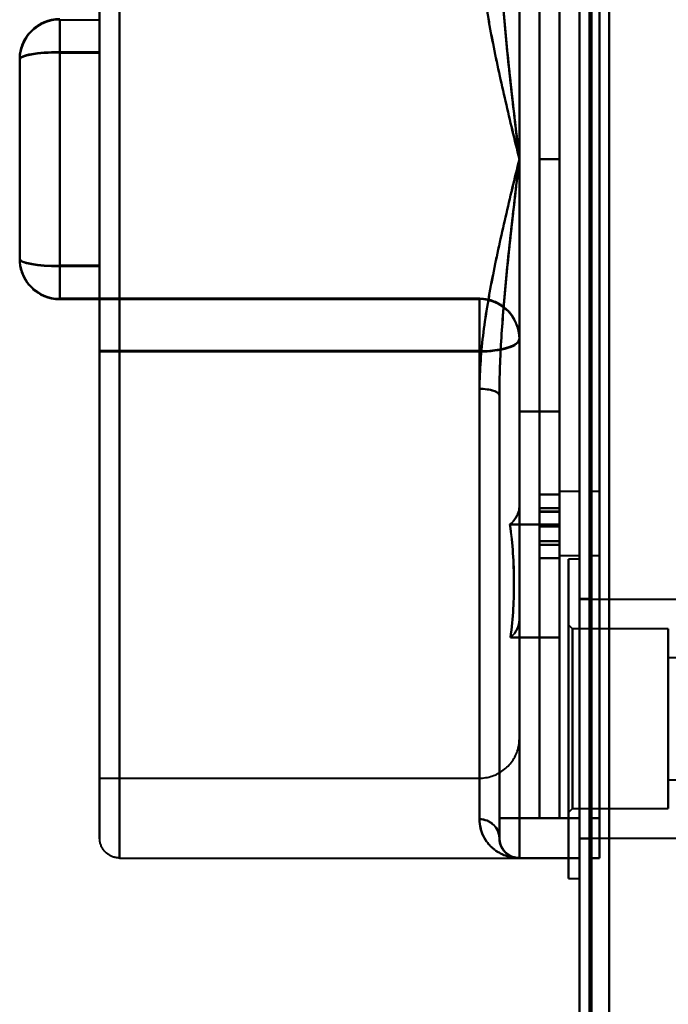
# Model space of a CAD drawing. Header units: millimetres. Extents: x -1392 to 1388, y -239 to 1267.
# Tile 66 of 91: x -504 to -472, y 969 to 1018. Entities that reach past the tile are written whole.
import ezdxf

# ---------------------------------------------------------------- set-up
doc = ezdxf.new("R2010")
doc.units = ezdxf.units.MM
doc.layers.add('A-GENM', color=13, linetype='Continuous', lineweight=40)
doc.layers.add('G-IMPT', color=8, linetype='Continuous', lineweight=40)

# ---------------------------------------------------------------- blocks, each defined once
blk = doc.blocks.new('Maintenance r21 - Maintenance r21-762144-Droite')
at = {"layer": 'A-GENM'}
for p, q in [((-476, 0), (-476, 1138)), ((-476, 1138), (-476, 0))]:
    blk.add_line(p, q, dxfattribs=at)
blk = doc.blocks.new('NEXA 2000 CALQUES_dwg-762145-Droite')
at = {"layer": 'G-IMPT'}
for p, q in [((-476, 1137.772), (-476, 128.972)), ((-476, 1137.772), (-476, 128.972)), ((-499, 1046.397), (-499, 976.397)), ((-499, 1046.397), (-499, 976.397)), ((-499, 976.397), (-499, 1046.397)), ((-499, 976.397), (-499, 1046.397)), ((-500, 1045.397), (-500, 977.397)), ((-500, 1045.397), (-500, 977.397)), ((-500, 977.397), (-500, 1045.397)), ((-500, 977.397), (-500, 1045.397)), ((-478, 1011.397), (-478, 1044.397)), ((-478, 1011.397), (-478, 1044.397)), ((-478, 1044.397), (-478, 1011.397)), ((-478, 1044.397), (-478, 1011.397)), ((-477, 1044.397), (-477, 1011.397)), ((-477, 1044.397), (-477, 1011.397)), ((-477, 1011.397), (-477, 1044.397)), ((-477, 1011.397), (-477, 1044.397)), ((-502, 1018.412), (-502, 1016.758)), ((-502, 1016.758), (-502, 1018.412)), ((-502, 1018.382), (-502, 1016.726)), ((-502, 1016.726), (-502, 1018.382)), ((-500, 1018.412), (-500, 1016.758)), ((-500, 1016.758), (-500, 1018.412)), ((-500, 1018.382), (-500, 1016.726)), ((-500, 1016.726), (-500, 1018.382)), ((-504, 1016.412), (-504, 1006.412)), ((-504, 1006.412), (-504, 1016.412)), ((-504, 1016.382), (-504, 1006.382)), ((-504, 1006.382), (-504, 1016.382)), ((-502, 1016.758), (-502, 1006.068)), ((-502, 1006.068), (-502, 1016.758)), ((-502, 1016.726), (-502, 1006.036)), ((-502, 1006.036), (-502, 1016.726)), ((-500, 1016.758), (-500, 1006.068)), ((-500, 1006.068), (-500, 1016.758)), ((-500, 1016.726), (-500, 1006.036)), ((-500, 1006.036), (-500, 1016.726)), ((-478, 978.397), (-478, 1011.397)), ((-478, 1011.397), (-478, 978.397)), ((-477, 1011.397), (-477, 978.397)), ((-477, 978.397), (-477, 1011.397)), ((-504, 1006.412), (-504, 1006.382)), ((-502, 1006.068), (-502, 1004.412)), ((-502, 1004.412), (-502, 1006.068)), ((-502, 1006.036), (-502, 1004.382)), ((-502, 1004.382), (-502, 1006.036)), ((-500, 1006.068), (-500, 1004.412)), ((-500, 1004.412), (-500, 1006.068)), ((-500, 1006.036), (-500, 1004.382)), ((-500, 1004.382), (-500, 1006.036)), ((-502, 1004.382), (-500, 1004.382)), ((-481, 1004.412), (-500, 1004.412)), ((-500, 1004.412), (-500, 1001.792)), ((-500, 1001.792), (-500, 1004.412)), ((-500, 1004.383), (-500, 1001.761)), ((-500, 1001.761), (-500, 1004.383)), ((-481, 1004.412), (-481, 1001.792)), ((-481, 1001.792), (-481, 1004.412)), ((-481, 1004.383), (-481, 1001.761)), ((-481, 1001.761), (-481, 1004.383)), ((-479, 1002.383), (-479, 1002.412)), ((-479, 1002.412), (-479, 982.397)), ((-479, 982.397), (-479, 1002.412)), ((-479, 1002.383), (-479, 994.022)), ((-479, 994.022), (-479, 1002.383)), ((-500, 1001.792), (-500, 980.397)), ((-500, 980.397), (-500, 1001.792)), ((-500, 1001.761), (-500, 980.397)), ((-481, 1001.792), (-481, 980.397)), ((-481, 980.397), (-481, 1001.792)), ((-481, 980.397), (-481, 1001.761)), ((-481, 978.342), (-481, 999.894)), ((-481, 999.894), (-481, 978.342)), ((-481, 999.894), (-481, 978.342)), ((-481, 978.342), (-481, 999.894)), ((-480, 999.565), (-480, 978.397)), ((-480, 999.565), (-480, 977.397)), ((-480, 999.565), (-480, 977.397)), ((-480, 977.397), (-480, 999.565)), ((-480, 977.397), (-480, 999.565)), ((-477, 994.605), (-478, 994.605)), ((-476, 994.747), (-477, 994.747)), ((-477, 994.747), (-477, 991.547)), ((-477, 994.747), (-477, 991.547)), ((-477, 991.547), (-477, 994.747)), ((-477, 991.547), (-477, 994.747)), ((-476, 994.747), (-476, 993.147)), ((-476, 991.547), (-476, 994.747)), ((-476, 993.147), (-476, 994.747)), ((-475, 994.747), (-475.5, 994.747)), ((-475.5, 993.147), (-475.5, 994.747)), ((-475.5, 994.747), (-475.5, 991.547)), ((-475.5, 994.747), (-475.5, 993.147)), ((-475, 991.547), (-475, 994.747)), ((-475, 991.547), (-475, 994.747)), ((-475, 994.747), (-475, 991.547)), ((-475, 994.747), (-475, 991.547)), ((-477, 993.924), (-478, 993.924)), ((-476, 993.147), (-476, 991.547)), ((-476, 991.547), (-476, 993.147)), ((-475.5, 991.547), (-475.5, 993.147)), ((-475.5, 993.147), (-475.5, 991.547)), ((-478, 992.089), (-477, 992.089)), ((-478, 991.408), (-477, 991.408)), ((-477, 991.547), (-476, 991.547)), ((-476, 991.372), (-476.55, 991.372)), ((-476, 991.372), (-476.55, 991.372)), ((-476.55, 991.372), (-476.55, 983.372)), ((-476.55, 975.372), (-476.55, 991.372)), ((-476.55, 983.372), (-476.55, 991.372)), ((-476.55, 991.372), (-476.55, 983.372)), ((-476.55, 975.372), (-476.55, 991.372)), ((-476.55, 983.372), (-476.55, 991.372)), ((-476, 991.372), (-476, 983.372)), ((-476, 991.372), (-476, 975.372)), ((-476, 983.372), (-476, 991.372)), ((-476, 991.372), (-476, 975.372)), ((-476, 991.372), (-476, 983.372)), ((-476, 983.372), (-476, 991.372)), ((-475.5, 991.547), (-475, 991.547)), ((-475.5, 989.372), (-476, 989.372)), ((-475.5, 989.372), (-476, 989.372)), ((-476, 989.372), (-476, 983.372)), ((-476, 989.372), (-476, 983.372)), ((-443.35, 989.347), (-476, 989.347)), ((-443.35, 989.347), (-476, 989.347)), ((-476, 977.397), (-476, 989.347)), ((-476, 977.397), (-476, 989.347)), ((-476, 977.397), (-476, 989.347)), ((-476, 977.397), (-476, 989.347)), ((-475.5, 983.372), (-475.5, 989.372)), ((-475.5, 989.372), (-475.5, 983.372)), ((-475.5, 983.372), (-475.5, 989.372)), ((-475.5, 989.372), (-475.5, 983.372)), ((-476.35, 987.872), (-476.55, 988.072)), ((-476.35, 987.872), (-476.55, 988.072)), ((-476.55, 988.072), (-476.55, 978.672)), ((-476.55, 988.072), (-476.55, 978.672)), ((-476.55, 978.672), (-476.55, 988.072)), ((-476.55, 978.672), (-476.55, 988.072)), ((-476.55, 988.072), (-476.55, 978.672)), ((-476.55, 988.072), (-476.55, 978.672)), ((-476.55, 978.672), (-476.55, 988.072)), ((-476.55, 978.672), (-476.55, 988.072)), ((-471.55, 987.872), (-476.35, 987.872)), ((-471.55, 987.872), (-476.35, 987.872)), ((-476.35, 987.872), (-476.35, 978.872)), ((-476.35, 987.872), (-476.35, 978.872)), ((-476.35, 978.872), (-476.35, 987.872)), ((-476.35, 978.872), (-476.35, 987.872)), ((-476.35, 987.872), (-476.35, 978.872)), ((-476.35, 987.872), (-476.35, 978.872)), ((-476.35, 978.872), (-476.35, 987.872)), ((-476.35, 978.872), (-476.35, 987.872)), ((-471.55, 987.872), (-471.55, 983.372)), ((-471.55, 978.872), (-471.55, 987.872)), ((-471.55, 983.372), (-471.55, 987.872)), ((-454.85, 986.422), (-471.55, 986.422)), ((-471.55, 986.422), (-471.55, 986.322)), ((-471.55, 986.422), (-471.55, 980.422)), ((-471.55, 980.322), (-471.55, 986.422)), ((-471.55, 980.322), (-471.55, 986.422)), ((-471.55, 986.322), (-471.55, 980.322)), ((-476.55, 983.372), (-476.55, 975.372)), ((-476.55, 975.372), (-476.55, 983.372)), ((-476.55, 983.372), (-476.55, 975.372)), ((-476.55, 975.372), (-476.55, 983.372)), ((-476, 983.372), (-476, 977.372)), ((-476, 983.372), (-476, 975.372)), ((-476, 975.372), (-476, 983.372)), ((-476, 983.372), (-476, 977.372)), ((-476, 983.372), (-476, 975.372)), ((-476, 975.372), (-476, 983.372)), ((-475.5, 977.372), (-475.5, 983.372)), ((-475.5, 983.372), (-475.5, 977.372)), ((-475.5, 977.372), (-475.5, 983.372)), ((-475.5, 983.372), (-475.5, 977.372)), ((-471.55, 983.372), (-471.55, 978.872)), ((-471.55, 978.872), (-471.55, 983.372)), ((-500, 980.397), (-481, 980.397)), ((-471.55, 980.322), (-454.85, 980.322)), ((-476.55, 978.672), (-476.35, 978.872)), ((-476.55, 978.672), (-476.35, 978.872)), ((-476.35, 978.872), (-471.55, 978.872)), ((-476.35, 978.872), (-471.55, 978.872)), ((-480, 978.397), (-480, 977.397)), ((-480, 978.397), (-480, 977.397)), ((-480, 978.397), (-479, 978.397)), ((-480, 977.397), (-480, 978.397)), ((-479, 978.397), (-480, 978.397)), ((-479, 978.397), (-480, 978.397)), ((-480, 978.397), (-479, 978.397)), ((-480, 977.397), (-480, 978.397)), ((-479, 978.397), (-479, 976.397)), ((-479, 978.397), (-479, 976.397)), ((-479, 976.397), (-479, 978.397)), ((-479, 976.397), (-479, 978.397)), ((-478, 978.397), (-477, 978.397)), ((-476, 978.397), (-476, 976.397)), ((-476, 978.397), (-476, 976.397)), ((-476, 976.397), (-476, 978.397)), ((-476, 976.397), (-476, 978.397)), ((-475.5, 976.397), (-475.5, 978.397)), ((-475.5, 976.397), (-475.5, 978.397)), ((-475.5, 978.397), (-475.5, 976.397)), ((-475.5, 978.397), (-475.5, 976.397)), ((-475, 976.397), (-475, 978.397)), ((-475, 976.397), (-475, 978.397)), ((-475, 978.397), (-475, 976.397)), ((-475, 978.397), (-475, 976.397)), ((-476, 977.397), (-443.35, 977.397)), ((-476, 977.397), (-443.35, 977.397)), ((-476, 977.372), (-475.5, 977.372)), ((-476, 977.372), (-475.5, 977.372)), ((-499, 976.397), (-479, 976.397)), ((-479, 976.397), (-476, 976.397)), ((-475.5, 976.397), (-475, 976.397)), ((-476.55, 975.372), (-476, 975.372)), ((-476.55, 975.372), (-476, 975.372))]:
    blk.add_line(p, q, dxfattribs=at)
at = {"layer": 'G-IMPT', "flags": 128}
for points in [[(-476, 1137.772), (-476, 885.572), (-476, 633.372), (-476, 381.172), (-476, 128.972)], [(-476, 1137.772), (-476, 885.572), (-476, 633.372), (-476, 381.172), (-476, 128.972)], [(-476, 128.972), (-476, 381.172), (-476, 633.372), (-476, 885.572), (-476, 1137.772)], [(-476, 128.972), (-476, 381.172), (-476, 633.372), (-476, 885.572), (-476, 1137.772)], [(-476, 128.972), (-476, 381.172), (-476, 633.372), (-476, 885.572), (-476, 1137.772)], [(-476, 128.972), (-476, 381.172), (-476, 633.372), (-476, 885.572), (-476, 1137.772)], [(-476, 1137.772), (-476, 885.572), (-476, 633.372), (-476, 381.172), (-476, 128.972)], [(-476, 1137.772), (-476, 885.572), (-476, 633.372), (-476, 381.172), (-476, 128.972)], [(-475.5, 128.972), (-475.5, 381.172), (-475.5, 633.372), (-475.5, 885.572), (-475.5, 1137.772)], [(-475.5, 1137.772), (-475.5, 885.572), (-475.5, 633.372), (-475.5, 381.172), (-475.5, 128.972)], [(-475.5, 1137.772), (-475.5, 885.572), (-475.5, 633.372), (-475.5, 381.172), (-475.5, 128.972)], [(-475.5, 128.972), (-475.5, 381.172), (-475.5, 633.372), (-475.5, 885.572), (-475.5, 1137.772)], [(-475.4, 128.972), (-475.4, 381.172), (-475.4, 633.372), (-475.4, 885.572), (-475.4, 1137.772)], [(-475.4, 1137.772), (-475.4, 885.572), (-475.4, 633.372), (-475.4, 381.172), (-475.4, 128.972)], [(-475.4, 128.972), (-475.4, 381.172), (-475.4, 633.372), (-475.4, 885.572), (-475.4, 1137.772)], [(-475.4, 1137.772), (-475.4, 885.572), (-475.4, 633.372), (-475.4, 381.172), (-475.4, 128.972)], [(-475.4, 1137.772), (-475.4, 885.572), (-475.4, 633.372), (-475.4, 381.172), (-475.4, 128.972)], [(-475.4, 128.972), (-475.4, 381.172), (-475.4, 633.372), (-475.4, 885.572), (-475.4, 1137.772)], [(-475.4, 1137.772), (-475.4, 885.572), (-475.4, 633.372), (-475.4, 381.172), (-475.4, 128.972)], [(-475.4, 128.972), (-475.4, 381.172), (-475.4, 633.372), (-475.4, 885.572), (-475.4, 1137.772)], [(-475.4, 1137.772), (-475.4, 885.572), (-475.4, 633.372), (-475.4, 381.172), (-475.4, 128.972)], [(-475.4, 128.972), (-475.4, 381.172), (-475.4, 633.372), (-475.4, 885.572), (-475.4, 1137.772)], [(-475.4, 128.972), (-475.4, 381.172), (-475.4, 633.372), (-475.4, 885.572), (-475.4, 1137.772)], [(-475.4, 1137.772), (-475.4, 885.572), (-475.4, 633.372), (-475.4, 381.172), (-475.4, 128.972)], [(-474.5, 129.472), (-474.5, 381.422), (-474.5, 633.372), (-474.5, 885.322), (-474.5, 1137.272)], [(-474.5, 1137.272), (-474.5, 885.322), (-474.5, 633.372), (-474.5, 381.422), (-474.5, 129.472)], [(-474.5, 129.472), (-474.5, 381.422), (-474.5, 633.372), (-474.5, 885.322), (-474.5, 1137.272)], [(-474.5, 1137.272), (-474.5, 885.322), (-474.5, 633.372), (-474.5, 381.422), (-474.5, 129.472)], [(-474.5, 1137.272), (-474.5, 885.322), (-474.5, 633.372), (-474.5, 381.422), (-474.5, 129.472)], [(-474.5, 129.472), (-474.5, 381.422), (-474.5, 633.372), (-474.5, 885.322), (-474.5, 1137.272)], [(-474.5, 1137.272), (-474.5, 885.322), (-474.5, 633.372), (-474.5, 381.422), (-474.5, 129.472)], [(-474.5, 129.472), (-474.5, 381.422), (-474.5, 633.372), (-474.5, 885.322), (-474.5, 1137.272)], [(-474.5, 1137.272), (-474.5, 885.322), (-474.5, 633.372), (-474.5, 381.422), (-474.5, 129.472)], [(-474.5, 129.472), (-474.5, 381.422), (-474.5, 633.372), (-474.5, 885.322), (-474.5, 1137.272)], [(-474.5, 1137.272), (-474.5, 885.322), (-474.5, 633.372), (-474.5, 381.422), (-474.5, 129.472)], [(-474.5, 129.472), (-474.5, 381.422), (-474.5, 633.372), (-474.5, 885.322), (-474.5, 1137.272)], [(-474.5, 129.472), (-474.5, 381.422), (-474.5, 633.372), (-474.5, 885.322), (-474.5, 1137.272)], [(-474.5, 1137.272), (-474.5, 885.322), (-474.5, 633.372), (-474.5, 381.422), (-474.5, 129.472)], [(-474.5, 129.472), (-474.5, 381.422), (-474.5, 633.372), (-474.5, 885.322), (-474.5, 1137.272)], [(-474.5, 1137.272), (-474.5, 885.322), (-474.5, 633.372), (-474.5, 381.422), (-474.5, 129.472)], [(-500, 1018.511), (-500, 1017.176), (-500, 1015.831), (-500, 1014.48), (-500, 1013.123), (-500, 1011.764), (-500, 1010.404), (-500, 1009.046), (-500, 1007.692), (-500, 1006.343), (-500, 1005.002), (-500, 1003.672), (-500, 1002.354), (-500, 1001.051), (-500, 999.764), (-500, 998.496), (-500, 997.248), (-500, 996.023), (-500, 994.823), (-500, 993.649), (-500, 992.503), (-500, 991.388), (-500, 990.305), (-500, 989.255), (-500, 988.241), (-500, 987.264), (-500, 986.326), (-500, 985.427), (-500, 984.571), (-500, 983.757), (-500, 982.987), (-500, 982.263), (-500, 981.585), (-500, 980.955), (-500, 980.374), (-500, 979.843), (-500, 979.362), (-500, 978.932), (-500, 978.554), (-500, 978.228), (-500, 977.956), (-500, 977.737), (-500, 977.572), (-500, 977.462), (-500, 977.405), (-500, 977.397)], [(-500, 977.397), (-500, 977.424), (-500, 977.506), (-500, 977.642), (-500, 977.831), (-500, 978.075), (-500, 978.372), (-500, 978.721), (-500, 979.123), (-500, 979.577), (-500, 980.081), (-500, 980.636), (-500, 981.239), (-500, 981.891), (-500, 982.59), (-500, 983.336), (-500, 984.126), (-500, 984.96), (-500, 985.836), (-500, 986.753), (-500, 987.709), (-500, 988.703), (-500, 989.734), (-500, 990.799), (-500, 991.897), (-500, 993.027), (-500, 994.186), (-500, 995.372), (-500, 996.584), (-500, 997.82), (-500, 999.077), (-500, 1000.354), (-500, 1001.649), (-500, 1002.959), (-500, 1004.283), (-500, 1005.618), (-500, 1006.963), (-500, 1008.314), (-500, 1009.671), (-500, 1011.03), (-500, 1012.39), (-500, 1013.748), (-500, 1015.103), (-500, 1016.451), (-500, 1017.792), (-500, 1019.122)], [(-479, 1011.397), (-479, 1019.647), (-479, 1027.897), (-479, 1036.147), (-479, 1044.397)], [(-479, 1044.397), (-479, 1036.147), (-479, 1027.897), (-479, 1019.647), (-479, 1011.397)], [(-479, 1044.397), (-479, 1036.147), (-479, 1027.897), (-479, 1019.647), (-479, 1011.397)], [(-479, 1011.397), (-479, 1019.647), (-479, 1027.897), (-479, 1036.147), (-479, 1044.397)], [(-478, 1044.397), (-478, 1036.147), (-478, 1027.897), (-478, 1019.647), (-478, 1011.397)], [(-478, 1011.397), (-478, 1019.647), (-478, 1027.897), (-478, 1036.147), (-478, 1044.397)], [(-478, 1011.397), (-478, 1019.647), (-478, 1027.897), (-478, 1036.147), (-478, 1044.397)], [(-478, 1044.397), (-478, 1036.147), (-478, 1027.897), (-478, 1019.647), (-478, 1011.397)], [(-477, 1011.397), (-477, 1019.647), (-477, 1027.897), (-477, 1036.147), (-477, 1044.397)], [(-477, 1044.397), (-477, 1036.147), (-477, 1027.897), (-477, 1019.647), (-477, 1011.397)], [(-477, 1044.397), (-477, 1036.147), (-477, 1027.897), (-477, 1019.647), (-477, 1011.397)], [(-477, 1011.397), (-477, 1019.647), (-477, 1027.897), (-477, 1036.147), (-477, 1044.397)], [(-476, 978.397), (-476, 994.897), (-476, 1011.397), (-476, 1027.897), (-476, 1044.397)], [(-476, 1044.397), (-476, 1027.897), (-476, 1011.397), (-476, 994.897), (-476, 978.397)], [(-476, 978.397), (-476, 994.897), (-476, 1011.397), (-476, 1027.897), (-476, 1044.397)], [(-476, 1044.397), (-476, 1027.897), (-476, 1011.397), (-476, 994.897), (-476, 978.397)], [(-475.5, 978.397), (-475.5, 994.897), (-475.5, 1011.397), (-475.5, 1027.897), (-475.5, 1044.397)], [(-475.5, 1044.397), (-475.5, 1027.897), (-475.5, 1011.397), (-475.5, 994.897), (-475.5, 978.397)], [(-475.5, 978.397), (-475.5, 994.897), (-475.5, 1011.397), (-475.5, 1027.897), (-475.5, 1044.397)], [(-475.5, 1044.397), (-475.5, 1027.897), (-475.5, 1011.397), (-475.5, 994.897), (-475.5, 978.397)], [(-475, 978.397), (-475, 994.897), (-475, 1011.397), (-475, 1027.897), (-475, 1044.397)], [(-475, 1044.397), (-475, 1027.897), (-475, 1011.397), (-475, 994.897), (-475, 978.397)], [(-475, 1044.397), (-475, 1027.897), (-475, 1011.397), (-475, 994.897), (-475, 978.397)], [(-475, 978.397), (-475, 994.897), (-475, 1011.397), (-475, 1027.897), (-475, 1044.397)], [(-504, 1016.412), (-503.998, 1016.492), (-503.994, 1016.572), (-503.986, 1016.652), (-503.974, 1016.731), (-503.96, 1016.809), (-503.943, 1016.888), (-503.922, 1016.965), (-503.898, 1017.041), (-503.872, 1017.117), (-503.842, 1017.191), (-503.809, 1017.264), (-503.774, 1017.336), (-503.736, 1017.406), (-503.695, 1017.474), (-503.651, 1017.541), (-503.604, 1017.606), (-503.555, 1017.67), (-503.504, 1017.731), (-503.45, 1017.79), (-503.393, 1017.847), (-503.335, 1017.901), (-503.274, 1017.954), (-503.212, 1018.003), (-503.147, 1018.05), (-503.081, 1018.095), (-503.012, 1018.137), (-502.943, 1018.176), (-502.871, 1018.212), (-502.799, 1018.246), (-502.725, 1018.276), (-502.65, 1018.304), (-502.573, 1018.328), (-502.496, 1018.35), (-502.418, 1018.368), (-502.34, 1018.383)], [(-502, 1018.412), (-502, 1018.405), (-502, 1018.397), (-502, 1018.39), (-502, 1018.382)], [(-502, 1018.382), (-501.5, 1018.382), (-501, 1018.382), (-500.5, 1018.382), (-500, 1018.382)], [(-504, 1016.412), (-504, 1015.266), (-504, 1014.113), (-504, 1012.957), (-504, 1011.797), (-504, 1010.638), (-504, 1009.479), (-504, 1008.323), (-504, 1007.173), (-504, 1006.412)], [(-504, 1016.412), (-504, 1016.405), (-504, 1016.397), (-504, 1016.39), (-504, 1016.382)], [(-504, 1016.382), (-504, 1016.39), (-504, 1016.397), (-504, 1016.405), (-504, 1016.412)], [(-504, 1006.382), (-504, 1007.528), (-504, 1008.681), (-504, 1009.837), (-504, 1010.997), (-504, 1012.157), (-504, 1013.315), (-504, 1014.471), (-504, 1015.622), (-504, 1016.382)], [(-500, 1016.758), (-500.5, 1016.758), (-501, 1016.758), (-501.5, 1016.758), (-502, 1016.758)], [(-502, 1016.758), (-501.5, 1016.758), (-501, 1016.758), (-500.5, 1016.758), (-500, 1016.758)], [(-500, 1016.726), (-500.5, 1016.726), (-501, 1016.726), (-501.5, 1016.726), (-502, 1016.726)], [(-502, 1016.726), (-501.5, 1016.726), (-501, 1016.726), (-500.5, 1016.726), (-500, 1016.726)], [(-479, 978.397), (-479, 986.647), (-479, 994.897), (-479, 1003.147), (-479, 1011.397)], [(-479, 1011.397), (-479, 1003.147), (-479, 994.897), (-479, 986.647), (-479, 978.397)], [(-479, 1011.397), (-479, 1003.147), (-479, 994.897), (-479, 986.647), (-479, 978.397)], [(-479, 978.397), (-479, 986.647), (-479, 994.897), (-479, 1003.147), (-479, 1011.397)], [(-477, 1011.397), (-477.25, 1011.397), (-477.5, 1011.397), (-477.75, 1011.397), (-478, 1011.397)], [(-478, 1011.397), (-477.75, 1011.397), (-477.5, 1011.397), (-477.25, 1011.397), (-477, 1011.397)], [(-477, 1011.397), (-477.25, 1011.397), (-477.5, 1011.397), (-477.75, 1011.397), (-478, 1011.397)], [(-478, 1011.397), (-478, 1003.147), (-478, 994.897), (-478, 986.647), (-478, 978.397)], [(-478, 1011.397), (-477.75, 1011.397), (-477.5, 1011.397), (-477.25, 1011.397), (-477, 1011.397)], [(-478, 978.397), (-478, 986.647), (-478, 994.897), (-478, 1003.147), (-478, 1011.397)], [(-477, 1011.397), (-477.25, 1011.397), (-477.5, 1011.397), (-477.75, 1011.397), (-478, 1011.397)], [(-478, 1011.397), (-477.75, 1011.397), (-477.5, 1011.397), (-477.25, 1011.397), (-477, 1011.397)], [(-477, 978.397), (-477, 986.647), (-477, 994.897), (-477, 1003.147), (-477, 1011.397)], [(-477, 1011.397), (-477, 1003.147), (-477, 994.897), (-477, 986.647), (-477, 978.397)], [(-504, 1006.382), (-504, 1006.39), (-504, 1006.397), (-504, 1006.405), (-504, 1006.412)], [(-504, 1006.412), (-504, 1006.405), (-504, 1006.397), (-504, 1006.39), (-504, 1006.382)], [(-502, 1004.382), (-502.08, 1004.384), (-502.16, 1004.388), (-502.239, 1004.396), (-502.319, 1004.408), (-502.397, 1004.422), (-502.475, 1004.439), (-502.553, 1004.46), (-502.629, 1004.484), (-502.705, 1004.51), (-502.779, 1004.54), (-502.852, 1004.573), (-502.924, 1004.608), (-502.994, 1004.646), (-503.062, 1004.688), (-503.129, 1004.731), (-503.194, 1004.778), (-503.258, 1004.827), (-503.319, 1004.878), (-503.378, 1004.932), (-503.435, 1004.989), (-503.489, 1005.047), (-503.541, 1005.108), (-503.591, 1005.17), (-503.638, 1005.235), (-503.683, 1005.301), (-503.725, 1005.37), (-503.764, 1005.439), (-503.8, 1005.511), (-503.834, 1005.583), (-503.864, 1005.657), (-503.892, 1005.732), (-503.916, 1005.809), (-503.937, 1005.886), (-503.956, 1005.964), (-503.971, 1006.042), (-503.983, 1006.121), (-503.992, 1006.201), (-503.997, 1006.28), (-504, 1006.36), (-504, 1006.382)], [(-500, 1006.068), (-500.5, 1006.068), (-501, 1006.068), (-501.5, 1006.068), (-502, 1006.068)], [(-502, 1006.068), (-501.5, 1006.068), (-501, 1006.068), (-500.5, 1006.068), (-500, 1006.068)], [(-502, 1006.036), (-501.5, 1006.036), (-501, 1006.036), (-500.5, 1006.036), (-500, 1006.036)], [(-500, 1006.036), (-500.5, 1006.036), (-501, 1006.036), (-501.5, 1006.036), (-502, 1006.036)], [(-502, 1004.382), (-502, 1004.39), (-502, 1004.397), (-502, 1004.405), (-502, 1004.412)], [(-500, 1004.412), (-500.5, 1004.412), (-501, 1004.412), (-501.5, 1004.412), (-502, 1004.412)], [(-502, 1004.412), (-502, 1004.405), (-502, 1004.397), (-502, 1004.39), (-502, 1004.382)], [(-502, 1004.412), (-501.5, 1004.412), (-501, 1004.412), (-500.5, 1004.412), (-500, 1004.412)], [(-500, 1004.382), (-500.5, 1004.382), (-501, 1004.382), (-501.5, 1004.382), (-502, 1004.382)], [(-502, 1004.382), (-501.5, 1004.382), (-501, 1004.382), (-500.5, 1004.382), (-500, 1004.382)], [(-500, 1004.412), (-495.25, 1004.412), (-490.5, 1004.412), (-485.75, 1004.412), (-481, 1004.412)], [(-481, 1004.412), (-485.75, 1004.412), (-490.5, 1004.412), (-495.25, 1004.412), (-500, 1004.412)], [(-481, 1004.383), (-485.75, 1004.383), (-490.5, 1004.383), (-495.25, 1004.383), (-500, 1004.383)], [(-500, 1004.383), (-495.25, 1004.383), (-490.5, 1004.383), (-485.75, 1004.383), (-481, 1004.383)], [(-479, 1002.412), (-479.002, 1002.492), (-479.006, 1002.571), (-479.014, 1002.651), (-479.026, 1002.73), (-479.04, 1002.809), (-479.057, 1002.887), (-479.078, 1002.964), (-479.102, 1003.041), (-479.128, 1003.116), (-479.158, 1003.19), (-479.19, 1003.263), (-479.226, 1003.335), (-479.264, 1003.405), (-479.305, 1003.474), (-479.349, 1003.541), (-479.396, 1003.606), (-479.445, 1003.669), (-479.496, 1003.73), (-479.55, 1003.789), (-479.607, 1003.846), (-479.665, 1003.901), (-479.726, 1003.953), (-479.788, 1004.003), (-479.853, 1004.05), (-479.919, 1004.095), (-479.988, 1004.136), (-480.057, 1004.175), (-480.129, 1004.212), (-480.201, 1004.245), (-480.275, 1004.276), (-480.35, 1004.303), (-480.427, 1004.328), (-480.504, 1004.349), (-480.582, 1004.367), (-480.66, 1004.382), (-480.739, 1004.394), (-480.819, 1004.403), (-480.898, 1004.409), (-480.978, 1004.411), (-481, 1004.412)], [(-481, 1004.412), (-481, 1004.404), (-481, 1004.397), (-481, 1004.39), (-481, 1004.383)], [(-481, 1004.383), (-481, 1004.39), (-481, 1004.397), (-481, 1004.404), (-481, 1004.412)], [(-479, 1002.412), (-479, 1001.316), (-479, 1000.237), (-479, 999.175), (-479, 998.133), (-479, 997.113), (-479, 996.115), (-479, 995.142), (-479, 994.194), (-479, 993.274), (-479, 992.384), (-479, 991.523), (-479, 990.694), (-479, 989.899), (-479, 989.138), (-479, 988.412), (-479, 987.723), (-479, 987.073), (-479, 986.461), (-479, 985.889), (-479, 985.357), (-479, 984.868), (-479, 984.42), (-479, 984.016), (-479, 983.656), (-479, 983.34), (-479, 983.069), (-479, 982.844), (-479, 982.664), (-479, 982.53), (-479, 982.442), (-479, 982.401), (-479, 982.397)], [(-479, 1002.412), (-479, 1002.404), (-479, 1002.397), (-479, 1002.39), (-479, 1002.383)], [(-479, 1002.383), (-479, 1002.39), (-479, 1002.397), (-479, 1002.404), (-479, 1002.412)], [(-479, 994.022), (-479, 994.965), (-479, 995.933), (-479, 996.927), (-479, 997.943), (-479, 998.981), (-479, 1000.039), (-479, 1001.115), (-479, 1002.208), (-479, 1002.383)], [(-500, 1001.792), (-495.25, 1001.792), (-490.5, 1001.792), (-485.75, 1001.792), (-481, 1001.792)], [(-481, 1001.792), (-485.75, 1001.792), (-490.5, 1001.792), (-495.25, 1001.792), (-500, 1001.792)], [(-500, 1001.761), (-495.25, 1001.761), (-490.5, 1001.761), (-485.75, 1001.761), (-481, 1001.761)], [(-481, 1001.761), (-485.75, 1001.761), (-490.5, 1001.761), (-495.25, 1001.761), (-500, 1001.761)], [(-480, 999.565), (-480, 994.273), (-480, 988.981), (-480, 983.689), (-480, 978.397)], [(-480, 978.397), (-480, 983.689), (-480, 988.981), (-480, 994.273), (-480, 999.565)], [(-480, 999.565), (-480, 994.273), (-480, 988.981), (-480, 983.689), (-480, 978.397)], [(-480, 978.397), (-480, 983.689), (-480, 988.981), (-480, 994.273), (-480, 999.565)], [(-479, 993.102), (-479, 994.515), (-479, 995.929), (-479, 997.342), (-479, 998.756)], [(-479, 998.756), (-478.5, 998.756), (-478, 998.756), (-477.5, 998.756), (-477, 998.756)], [(-477, 998.756), (-477.5, 998.756), (-478, 998.756), (-478.5, 998.756), (-479, 998.756)], [(-479, 998.756), (-479, 997.572), (-479, 996.389), (-479, 995.206), (-479, 994.022)], [(-479, 994.022), (-479, 995.206), (-479, 996.389), (-479, 997.572), (-479, 998.756)], [(-479, 998.756), (-479, 997.342), (-479, 995.929), (-479, 994.515), (-479, 993.102)], [(-477, 993.102), (-477, 994.515), (-477, 995.929), (-477, 997.342), (-477, 998.756)], [(-477, 998.756), (-477, 997.341), (-477, 995.926), (-477, 994.511), (-477, 993.096)], [(-477, 998.756), (-477, 997.342), (-477, 995.929), (-477, 994.515), (-477, 993.102)], [(-477, 993.096), (-477, 994.511), (-477, 995.926), (-477, 997.341), (-477, 998.756)], [(-478, 994.605), (-477.75, 994.605), (-477.5, 994.605), (-477.25, 994.605), (-477, 994.605)], [(-477, 994.605), (-477.25, 994.605), (-477.5, 994.605), (-477.75, 994.605), (-478, 994.605)], [(-478, 993.924), (-477.75, 993.924), (-477.5, 993.924), (-477.25, 993.924), (-477, 993.924)], [(-477, 993.924), (-477.25, 993.924), (-477.5, 993.924), (-477.75, 993.924), (-478, 993.924)], [(-477, 993.746), (-477.25, 993.746), (-477.5, 993.746), (-477.75, 993.746), (-478, 993.746)], [(-478, 993.746), (-477.75, 993.746), (-477.5, 993.746), (-477.25, 993.746), (-477, 993.746)], [(-478, 993.742), (-477.75, 993.742), (-477.5, 993.742), (-477.25, 993.742), (-477, 993.742)], [(-477, 993.742), (-477.25, 993.742), (-477.5, 993.742), (-477.75, 993.742), (-478, 993.742)], [(-477, 993.102), (-477.5, 993.102), (-478, 993.102), (-478.5, 993.102), (-479, 993.102)], [(-479, 988.339), (-479, 989.53), (-479, 990.721), (-479, 991.911), (-479, 993.102)], [(-479, 993.102), (-478.5, 993.102), (-478, 993.102), (-477.5, 993.102), (-477, 993.102)], [(-479, 993.102), (-479, 991.911), (-479, 990.721), (-479, 989.53), (-479, 988.339)], [(-477, 987.442), (-477, 988.857), (-477, 990.272), (-477, 991.687), (-477, 993.102)], [(-477, 993.102), (-477, 991.687), (-477, 990.272), (-477, 988.857), (-477, 987.442)], [(-479.477, 993.096), (-478.858, 993.096), (-478.238, 993.096), (-477.619, 993.096), (-477, 993.096)], [(-477, 993.096), (-477.619, 993.096), (-478.238, 993.096), (-478.858, 993.096), (-479.477, 993.096)], [(-478, 993.008), (-477.75, 993.008), (-477.5, 993.008), (-477.25, 993.008), (-477, 993.008)], [(-477, 993.008), (-477.25, 993.008), (-477.5, 993.008), (-477.75, 993.008), (-478, 993.008)], [(-478, 993.008), (-477.75, 993.008), (-477.5, 993.008), (-477.25, 993.008), (-477, 993.008)], [(-477, 993.008), (-477.25, 993.008), (-477.5, 993.008), (-477.75, 993.008), (-478, 993.008)], [(-477, 993.008), (-477.25, 993.008), (-477.5, 993.008), (-477.75, 993.008), (-478, 993.008)], [(-478, 993.008), (-477.75, 993.008), (-477.5, 993.008), (-477.25, 993.008), (-477, 993.008)], [(-477, 993.008), (-477.25, 993.008), (-477.5, 993.008), (-477.75, 993.008), (-478, 993.008)], [(-478, 993.008), (-477.75, 993.008), (-477.5, 993.008), (-477.25, 993.008), (-477, 993.008)], [(-477, 993.096), (-477, 991.682), (-477, 990.269), (-477, 988.856), (-477, 987.442)], [(-477, 987.442), (-477, 988.856), (-477, 990.269), (-477, 991.682), (-477, 993.096)], [(-478, 992.263), (-477.75, 992.263), (-477.5, 992.263), (-477.25, 992.263), (-477, 992.263)], [(-477, 992.263), (-477.25, 992.263), (-477.5, 992.263), (-477.75, 992.263), (-478, 992.263)], [(-478, 992.259), (-477.75, 992.259), (-477.5, 992.259), (-477.25, 992.259), (-477, 992.259)], [(-477, 992.259), (-477.25, 992.259), (-477.5, 992.259), (-477.75, 992.259), (-478, 992.259)], [(-478, 992.089), (-477.75, 992.089), (-477.5, 992.089), (-477.25, 992.089), (-477, 992.089)], [(-477, 992.089), (-477.25, 992.089), (-477.5, 992.089), (-477.75, 992.089), (-478, 992.089)], [(-477, 991.408), (-477.25, 991.408), (-477.5, 991.408), (-477.75, 991.408), (-478, 991.408)], [(-478, 991.408), (-477.75, 991.408), (-477.5, 991.408), (-477.25, 991.408), (-477, 991.408)], [(-479, 982.397), (-479, 982.42), (-479, 982.49), (-479, 982.606), (-479, 982.767), (-479, 982.975), (-479, 983.228), (-479, 983.526), (-479, 983.869), (-479, 984.256), (-479, 984.686), (-479, 985.159), (-479, 985.674), (-479, 986.23), (-479, 986.827), (-479, 987.462), (-479, 988.136), (-479, 988.339)], [(-479.445, 987.442), (-478.833, 987.442), (-478.222, 987.442), (-477.611, 987.442), (-477, 987.442)], [(-477, 987.442), (-477.611, 987.442), (-478.222, 987.442), (-478.833, 987.442), (-479.445, 987.442)], [(-481, 980.397), (-480.92, 980.399), (-480.84, 980.403), (-480.761, 980.411), (-480.681, 980.423), (-480.603, 980.437), (-480.525, 980.454), (-480.447, 980.475), (-480.371, 980.499), (-480.295, 980.525), (-480.221, 980.555), (-480.148, 980.588), (-480.076, 980.623), (-480.006, 980.661), (-479.938, 980.703), (-479.871, 980.746), (-479.806, 980.793), (-479.742, 980.842), (-479.681, 980.893), (-479.622, 980.947), (-479.565, 981.004), (-479.511, 981.062), (-479.459, 981.123), (-479.409, 981.185), (-479.362, 981.25), (-479.317, 981.316), (-479.275, 981.385), (-479.236, 981.454), (-479.2, 981.526), (-479.166, 981.598), (-479.136, 981.672), (-479.108, 981.747), (-479.084, 981.824), (-479.063, 981.901), (-479.044, 981.979), (-479.029, 982.057), (-479.017, 982.136), (-479.008, 982.216), (-479.003, 982.296), (-479, 982.375), (-479, 982.397)], [(-480, 978.397), (-480, 978.357), (-480, 978.317), (-480, 978.277), (-480, 978.238), (-480, 978.198), (-480, 978.159), (-480, 978.121), (-480, 978.082), (-480, 978.045), (-480, 978.008), (-480, 977.971), (-480, 977.935), (-480, 977.9), (-480, 977.866), (-480, 977.832), (-480, 977.8), (-480, 977.768), (-480, 977.738), (-480, 977.708), (-480, 977.68), (-480, 977.652), (-480, 977.626), (-480, 977.601), (-480, 977.578), (-480, 977.556), (-480, 977.535), (-480, 977.515), (-480, 977.497), (-480, 977.48), (-480, 977.465), (-480, 977.451), (-480, 977.439), (-480, 977.428), (-480, 977.419), (-480, 977.412), (-480, 977.406), (-480, 977.401), (-480, 977.398), (-480, 977.397)], [(-480, 977.397), (-480, 977.398), (-480, 977.4), (-480, 977.404), (-480, 977.41), (-480, 977.417), (-480, 977.426), (-480, 977.436), (-480, 977.448), (-480, 977.461), (-480, 977.476), (-480, 977.492), (-480, 977.51), (-480, 977.529), (-480, 977.55), (-480, 977.572), (-480, 977.595), (-480, 977.619), (-480, 977.645), (-480, 977.672), (-480, 977.7), (-480, 977.73), (-480, 977.76), (-480, 977.791), (-480, 977.824), (-480, 977.857), (-480, 977.891), (-480, 977.926), (-480, 977.961), (-480, 977.998), (-480, 978.035), (-480, 978.072), (-480, 978.11), (-480, 978.149), (-480, 978.188), (-480, 978.227), (-480, 978.267), (-480, 978.306), (-480, 978.346), (-480, 978.386), (-480, 978.397)], [(-476, 978.397), (-476.75, 978.397), (-477.5, 978.397), (-478.25, 978.397), (-479, 978.397)], [(-479, 978.397), (-478.25, 978.397), (-477.5, 978.397), (-476.75, 978.397), (-476, 978.397)], [(-476, 978.397), (-476.75, 978.397), (-477.5, 978.397), (-478.25, 978.397), (-479, 978.397)], [(-479, 978.397), (-478.25, 978.397), (-477.5, 978.397), (-476.75, 978.397), (-476, 978.397)], [(-478, 978.397), (-477.75, 978.397), (-477.5, 978.397), (-477.25, 978.397), (-477, 978.397)], [(-477, 978.397), (-477.25, 978.397), (-477.5, 978.397), (-477.75, 978.397), (-478, 978.397)], [(-478, 978.397), (-477.75, 978.397), (-477.5, 978.397), (-477.25, 978.397), (-477, 978.397)], [(-477, 978.397), (-477.25, 978.397), (-477.5, 978.397), (-477.75, 978.397), (-478, 978.397)], [(-475, 978.397), (-475.125, 978.397), (-475.25, 978.397), (-475.375, 978.397), (-475.5, 978.397)], [(-475.5, 978.397), (-475.375, 978.397), (-475.25, 978.397), (-475.125, 978.397), (-475, 978.397)], [(-475, 978.397), (-475.125, 978.397), (-475.25, 978.397), (-475.375, 978.397), (-475.5, 978.397)], [(-475.5, 978.397), (-475.375, 978.397), (-475.25, 978.397), (-475.125, 978.397), (-475, 978.397)], [(-499, 976.397), (-499.04, 976.398), (-499.08, 976.4), (-499.12, 976.404), (-499.159, 976.41), (-499.199, 976.417), (-499.238, 976.426), (-499.276, 976.436), (-499.315, 976.448), (-499.352, 976.461), (-499.389, 976.476), (-499.426, 976.492), (-499.462, 976.51), (-499.497, 976.529), (-499.531, 976.55), (-499.565, 976.572), (-499.597, 976.595), (-499.629, 976.619), (-499.659, 976.645), (-499.689, 976.672), (-499.717, 976.7), (-499.745, 976.73), (-499.771, 976.76), (-499.796, 976.791), (-499.819, 976.824), (-499.841, 976.857), (-499.862, 976.891), (-499.882, 976.926), (-499.9, 976.961), (-499.917, 976.998), (-499.932, 977.035), (-499.946, 977.072), (-499.958, 977.11), (-499.969, 977.149), (-499.978, 977.188), (-499.985, 977.227), (-499.991, 977.267), (-499.996, 977.306), (-499.999, 977.346), (-500, 977.386), (-500, 977.397)], [(-479, 976.397), (-479.04, 976.398), (-479.08, 976.4), (-479.12, 976.404), (-479.159, 976.41), (-479.199, 976.417), (-479.238, 976.426), (-479.276, 976.436), (-479.315, 976.448), (-479.352, 976.461), (-479.389, 976.476), (-479.426, 976.492), (-479.462, 976.51), (-479.497, 976.529), (-479.531, 976.55), (-479.565, 976.572), (-479.597, 976.595), (-479.629, 976.619), (-479.659, 976.645), (-479.689, 976.672), (-479.717, 976.7), (-479.745, 976.73), (-479.771, 976.76), (-479.796, 976.791), (-479.819, 976.824), (-479.841, 976.857), (-479.862, 976.891), (-479.882, 976.926), (-479.9, 976.961), (-479.917, 976.998), (-479.932, 977.035), (-479.946, 977.072), (-479.958, 977.11), (-479.969, 977.149), (-479.978, 977.188), (-479.985, 977.227), (-479.991, 977.267), (-479.996, 977.306), (-479.999, 977.346), (-480, 977.386), (-480, 977.397)], [(-479, 976.397), (-478.25, 976.397), (-477.5, 976.397), (-476.75, 976.397), (-476, 976.397)], [(-476, 976.397), (-476.75, 976.397), (-477.5, 976.397), (-478.25, 976.397), (-479, 976.397)], [(-476, 976.397), (-476.75, 976.397), (-477.5, 976.397), (-478.25, 976.397), (-479, 976.397)], [(-479, 976.397), (-478.25, 976.397), (-477.5, 976.397), (-476.75, 976.397), (-476, 976.397)], [(-475.5, 976.397), (-475.375, 976.397), (-475.25, 976.397), (-475.125, 976.397), (-475, 976.397)], [(-475, 976.397), (-475.125, 976.397), (-475.25, 976.397), (-475.375, 976.397), (-475.5, 976.397)], [(-475.5, 976.397), (-475.375, 976.397), (-475.25, 976.397), (-475.125, 976.397), (-475, 976.397)], [(-475, 976.397), (-475.125, 976.397), (-475.25, 976.397), (-475.375, 976.397), (-475.5, 976.397)]]:
    blk.add_lwpolyline(points, dxfattribs=at)
at = {"layer": 'G-IMPT'}
blk.add_arc((-479, 977.397), 1, 180, 270, dxfattribs=at)
blk.add_arc((-479, 977.397), 1, 180, 270, dxfattribs=at)
blk.add_arc((-479, 977.397), 1, 180, 270, dxfattribs=at)
blk.add_arc((-479, 977.397), 1, 180, 270, dxfattribs=at)
for centre, major_axis, ratio, start_param, end_param in [((-502, 1016.412), (2, 0), 1, 1.570796, 3.141593), ((-502, 1016.412), (2, 0), 1, 1.570796, 3.141592), ((-502, 1016.382), (2, 0), 1, 1.570796, 3.141593), ((-502, 1016.382), (2, 0), 1, 1.570796, 3.141593), ((-502, 1016.412), (-2, 0), 0.172932, 4.712389, 6.283185), ((-502, 1016.412), (2, 0), 0.172932, 1.570796, 3.141593), ((-502, 1016.382), (2, 0), 0.171895, 1.570796, 3.141593), ((-502, 1016.382), (-2, 0), 0.171895, 4.712389, 6.283185), ((-502, 1006.412), (2, 0), 1, 3.141593, 4.712389), ((-502, 1006.412), (2, 0), 0.171895, 3.141593, 4.712389), ((-502, 1006.412), (2, 0), 1, 3.141593, 4.712389), ((-502, 1006.412), (-2, 0), 0.171895, 0, 1.570796), ((-502, 1006.382), (2, 0), 1, 3.141593, 4.712389), ((-502, 1006.382), (2, 0), 0.172932, 3.141593, 4.712389), ((-502, 1006.382), (-2, 0), 1, 0, 1.570796), ((-502, 1006.382), (-2, 0), 0.172932, 0, 1.570796), ((-481, 1002.412), (2, 0), 1, 0, 1.570796), ((-481, 1002.412), (2, 0), 1, 0, 1.570796), ((-481, 1002.383), (2, 0), 1, 0, 1.570796), ((-481, 1002.383), (2, 0), 1, 0, 1.570796), ((-481, 1002.412), (2, 0), 0.309844, 4.712389, 6.283185), ((-481, 1002.412), (2, 0), 0.309844, 4.712389, 6.283185), ((-481, 1002.383), (2, 0), 0.310845, 4.712389, 6.283185), ((-481, 1002.383), (-2, 0), 0.310845, 1.570796, 3.141593), ((-481, 999.565), (1, 0), 0.328671, 0, 1.570796), ((-481, 999.565), (1, 0), 0.328671, 0, 1.570796), ((-481, 977.397), (-1, 0), 0.944444, 3.141593, 4.712389), ((-481, 977.397), (1, 0), 0.944444, 0, 1.570796)]:
    blk.add_ellipse(centre, major_axis=major_axis, ratio=ratio, start_param=start_param, end_param=end_param, dxfattribs=at)
for points in [[(-479, 1011.397), (-479.122, 1012.433), (-479.363, 1014.482), (-479.676, 1017.413), (-479.92, 1020.335), (-480, 1022.272), (-480, 1023.229)], [(-480, 1023.229), (-480, 1022.282), (-479.922, 1020.35), (-479.67, 1017.344), (-479.352, 1014.382), (-479.117, 1012.39), (-479, 1011.397)], [(-480, 1023.229), (-480, 1022.267), (-479.92, 1020.337), (-479.676, 1017.412), (-479.364, 1014.481), (-479.121, 1012.435), (-479, 1011.397)], [(-479, 1011.397), (-479.116, 1012.392), (-479.352, 1014.381), (-479.67, 1017.344), (-479.922, 1020.352), (-480, 1022.277), (-480, 1023.229)], [(-481, 1022.901), (-481, 1021.964), (-480.839, 1020.066), (-480.342, 1017.189), (-479.703, 1014.296), (-479.234, 1012.362), (-479, 1011.397)], [(-479, 1011.397), (-479.234, 1012.362), (-479.703, 1014.296), (-480.342, 1017.189), (-480.839, 1020.066), (-481, 1021.964), (-481, 1022.901)], [(-479, 1011.397), (-479.234, 1010.432), (-479.703, 1008.498), (-480.342, 1005.606), (-480.839, 1002.728), (-481, 1000.83), (-481, 999.894)], [(-481, 999.894), (-481, 1000.83), (-480.839, 1002.728), (-480.342, 1005.606), (-479.703, 1008.498), (-479.234, 1010.432), (-479, 1011.397)], [(-480, 999.565), (-480, 1000.513), (-479.922, 1002.444), (-479.67, 1005.45), (-479.352, 1008.412), (-479.117, 1010.405), (-479, 1011.397)], [(-479, 1011.397), (-479.122, 1010.361), (-479.363, 1008.312), (-479.676, 1005.381), (-479.92, 1002.459), (-480, 1000.522), (-480, 999.565)], [(-479, 1011.397), (-479.116, 1010.403), (-479.352, 1008.413), (-479.67, 1005.45), (-479.922, 1002.442), (-480, 1000.517), (-480, 999.565)], [(-480, 999.565), (-480, 1000.527), (-479.92, 1002.457), (-479.676, 1005.382), (-479.364, 1008.313), (-479.121, 1010.359), (-479, 1011.397)], [(-481, 999.894), (-480.869, 999.894), (-480.607, 999.876), (-480.274, 999.803), (-480.052, 999.694), (-480, 999.608), (-480, 999.565)], [(-480, 999.565), (-480, 999.608), (-480.052, 999.694), (-480.274, 999.803), (-480.607, 999.876), (-480.869, 999.894), (-481, 999.894)], [(-478, 994.605), (-478, 994.606), (-478, 994.542), (-478, 994.252), (-478, 993.757), (-478, 993.282), (-478, 993.008)], [(-478, 993.008), (-478, 993.279), (-478, 993.751), (-478, 994.248), (-478, 994.541), (-478, 994.605), (-478, 994.605)], [(-478, 993.008), (-478, 994.105), (-478, 994.605), (-478, 994.605)], [(-478, 994.605), (-478, 994.605), (-478, 994.094), (-478, 993.008)], [(-477, 993.008), (-477, 993.282), (-477, 993.757), (-477, 994.252), (-477, 994.542), (-477, 994.606), (-477, 994.605)], [(-477, 994.605), (-477, 994.605), (-477, 994.105), (-477, 993.008)], [(-477, 993.008), (-477, 994.094), (-477, 994.605), (-477, 994.605)], [(-477, 994.605), (-477, 994.605), (-477, 994.541), (-477, 994.248), (-477, 993.751), (-477, 993.279), (-477, 993.008)], [(-479, 994.022), (-479.001, 993.939), (-479.023, 993.775), (-479.114, 993.523), (-479.26, 993.305), (-479.398, 993.164), (-479.477, 993.096)], [(-478, 993.746), (-478, 993.875), (-478, 993.924), (-478, 993.924)], [(-478, 993.924), (-478, 993.924), (-478, 993.877), (-478, 993.742)], [(-478, 993.742), (-478, 993.775), (-478, 993.832), (-478, 993.888), (-478, 993.918), (-478, 993.924), (-478, 993.924)], [(-478, 993.924), (-478, 993.924), (-478, 993.918), (-478, 993.888), (-478, 993.833), (-478, 993.778), (-478, 993.746)], [(-478, 993.008), (-478, 993.376), (-478, 993.611), (-478, 993.746)], [(-478, 993.746), (-478, 993.712), (-478, 993.632), (-478, 993.471), (-478, 993.267), (-478, 993.1), (-478, 993.008)], [(-478, 993.742), (-478, 993.607), (-478, 993.381), (-478, 993.008)], [(-478, 993.008), (-478, 993.101), (-478, 993.27), (-478, 993.472), (-478, 993.629), (-478, 993.709), (-478, 993.742)], [(-477, 993.746), (-477, 993.778), (-477, 993.833), (-477, 993.888), (-477, 993.918), (-477, 993.924), (-477, 993.924)], [(-477, 993.924), (-477, 993.924), (-477, 993.918), (-477, 993.888), (-477, 993.832), (-477, 993.775), (-477, 993.742)], [(-477, 993.924), (-477, 993.924), (-477, 993.875), (-477, 993.746)], [(-477, 993.742), (-477, 993.877), (-477, 993.924), (-477, 993.924)], [(-477, 993.008), (-477, 993.1), (-477, 993.267), (-477, 993.471), (-477, 993.632), (-477, 993.712), (-477, 993.746)], [(-477, 993.746), (-477, 993.611), (-477, 993.376), (-477, 993.008)], [(-477, 993.742), (-477, 993.709), (-477, 993.629), (-477, 993.472), (-477, 993.27), (-477, 993.101), (-477, 993.008)], [(-477, 993.008), (-477, 993.381), (-477, 993.607), (-477, 993.742)], [(-479.477, 993.096), (-479.406, 992.61), (-479.298, 991.651), (-479.265, 990.257), (-479.288, 988.895), (-479.381, 987.932), (-479.445, 987.442)], [(-479.445, 987.442), (-479.377, 987.929), (-479.291, 988.896), (-479.264, 990.256), (-479.302, 991.653), (-479.401, 992.605), (-479.477, 993.096)], [(-478, 993.008), (-478, 992.636), (-478, 992.403), (-478, 992.263)], [(-478, 992.259), (-478, 992.388), (-478, 992.619), (-478, 993.008)], [(-478, 991.408), (-478, 991.407), (-478, 991.471), (-478, 991.76), (-478, 992.257), (-478, 992.734), (-478, 993.008)], [(-478, 993.008), (-478, 992.736), (-478, 992.262), (-478, 991.765), (-478, 991.472), (-478, 991.407), (-478, 991.408)], [(-478, 993.008), (-478, 992.912), (-478, 992.736), (-478, 992.528), (-478, 992.369), (-478, 992.291), (-478, 992.259)], [(-478, 991.408), (-478, 991.408), (-478, 991.917), (-478, 993.008)], [(-478, 993.008), (-478, 991.906), (-478, 991.408), (-478, 991.408)], [(-477, 992.259), (-477, 992.291), (-477, 992.369), (-477, 992.528), (-477, 992.736), (-477, 992.912), (-477, 993.008)], [(-477, 993.008), (-477, 992.916), (-477, 992.746), (-477, 992.541), (-477, 992.38), (-477, 992.297), (-477, 992.263)], [(-477, 992.263), (-477, 992.403), (-477, 992.636), (-477, 993.008)], [(-477, 993.008), (-477, 992.619), (-477, 992.388), (-477, 992.259)], [(-477, 993.008), (-477, 991.917), (-477, 991.408), (-477, 991.408)], [(-477, 991.408), (-477, 991.408), (-477, 991.906), (-477, 993.008)], [(-477, 993.008), (-477, 992.734), (-477, 992.257), (-477, 991.76), (-477, 991.471), (-477, 991.407), (-477, 991.408)], [(-477, 991.408), (-477, 991.407), (-477, 991.472), (-477, 991.765), (-477, 992.262), (-477, 992.736), (-477, 993.008)], [(-478, 992.263), (-478, 992.128), (-478, 992.089), (-478, 992.089)], [(-478, 992.089), (-478, 992.088), (-478, 992.094), (-478, 992.121), (-478, 992.173), (-478, 992.23), (-478, 992.263)], [(-478, 992.089), (-478, 992.089), (-478, 992.118), (-478, 992.259)], [(-478, 992.259), (-478, 992.224), (-478, 992.167), (-478, 992.117), (-478, 992.093), (-478, 992.088), (-478, 992.089)], [(-477, 992.263), (-477, 992.23), (-477, 992.173), (-477, 992.121), (-477, 992.094), (-477, 992.088), (-477, 992.089)], [(-477, 992.089), (-477, 992.089), (-477, 992.128), (-477, 992.263)], [(-477, 992.089), (-477, 992.088), (-477, 992.093), (-477, 992.117), (-477, 992.167), (-477, 992.224), (-477, 992.259)], [(-477, 992.259), (-477, 992.118), (-477, 992.089), (-477, 992.089)], [(-481, 978.342), (-480.869, 978.342), (-480.607, 978.292), (-480.274, 978.082), (-480.052, 977.768), (-480, 977.521), (-480, 977.397)], [(-479, 976.397), (-479.234, 976.397), (-479.703, 976.477), (-480.342, 976.838), (-480.839, 977.445), (-481, 978.016), (-481, 978.342)], [(-480, 977.397), (-480, 977.521), (-480.052, 977.768), (-480.274, 978.082), (-480.607, 978.292), (-480.869, 978.342), (-481, 978.342)], [(-481, 978.342), (-481, 978.016), (-480.839, 977.444), (-480.341, 976.837), (-479.702, 976.477), (-479.234, 976.397), (-479, 976.397)], [(-480, 977.397), (-480, 977.232), (-479.922, 976.94), (-479.67, 976.623), (-479.352, 976.438), (-479.117, 976.397), (-479, 976.397)], [(-479, 976.397), (-479.122, 976.397), (-479.364, 976.444), (-479.673, 976.625), (-479.93, 976.955), (-480, 977.24), (-480, 977.397)], [(-479, 976.397), (-479.116, 976.397), (-479.352, 976.438), (-479.67, 976.623), (-479.922, 976.938), (-480, 977.238), (-480, 977.397)], [(-480, 977.397), (-480, 977.244), (-479.93, 976.953), (-479.673, 976.625), (-479.364, 976.443), (-479.121, 976.397), (-479, 976.397)]]:
    blk.add_open_spline(points, degree=3, dxfattribs=at)
for points, knots in [([(-479, 1011.397), (-479.242, 1012.362), (-479.584, 1013.813), (-479.967, 1015.501), (-480.176, 1016.464), (-480.319, 1017.186), (-480.455, 1017.907), (-480.63, 1018.867), (-480.881, 1020.541), (-480.978, 1021.962), (-481, 1022.901)], [0, 0, 0, 0, 0.25, 0.375, 0.4375, 0.5, 0.5625, 0.625, 0.75, 1, 1, 1, 1]), ([(-481, 1022.901), (-480.978, 1021.962), (-480.881, 1020.541), (-480.63, 1018.867), (-480.455, 1017.907), (-480.319, 1017.186), (-480.176, 1016.464), (-479.967, 1015.501), (-479.584, 1013.813), (-479.242, 1012.362), (-479, 1011.397)], [0, 0, 0, 0, 0.25, 0.375, 0.4375, 0.5, 0.5625, 0.625, 0.75, 1, 1, 1, 1]), ([(-481, 999.894), (-480.978, 1000.832), (-480.881, 1002.253), (-480.63, 1003.927), (-480.455, 1004.887), (-480.319, 1005.608), (-480.176, 1006.33), (-479.967, 1007.293), (-479.584, 1008.981), (-479.242, 1010.432), (-479, 1011.397)], [0, 0, 0, 0, 0.25, 0.375, 0.4375, 0.5, 0.5625, 0.625, 0.75, 1, 1, 1, 1]), ([(-479, 1011.397), (-479.242, 1010.432), (-479.584, 1008.981), (-479.967, 1007.293), (-480.176, 1006.33), (-480.319, 1005.608), (-480.455, 1004.887), (-480.63, 1003.927), (-480.881, 1002.253), (-480.978, 1000.832), (-481, 999.894)], [0, 0, 0, 0, 0.25, 0.375, 0.4375, 0.5, 0.5625, 0.625, 0.75, 1, 1, 1, 1]), ([(-479.477, 993.096), (-479.398, 993.163), (-479.293, 993.269), (-479.187, 993.414), (-479.121, 993.527), (-479.067, 993.649), (-479.015, 993.815), (-479, 993.939), (-479, 994.022)], [0, 0, 0, 0, 0.25, 0.375, 0.5, 0.625, 0.75, 1, 1, 1, 1]), ([(-478, 992.263), (-478, 992.297), (-478, 992.38), (-478, 992.595), (-478, 992.823), (-478, 993.008)], [0, 0, 0, 0, 0.25, 0.5, 1, 1, 1, 1]), ([(-479.445, 987.442), (-479.371, 987.509), (-479.241, 987.647), (-479.062, 987.929), (-479.002, 988.179), (-479, 988.339)], [0, 0, 0, 0, 0.25, 0.5, 1, 1, 1, 1]), ([(-479, 988.339), (-479, 988.26), (-479.014, 988.14), (-479.062, 987.979), (-479.113, 987.861), (-479.174, 987.753), (-479.273, 987.612), (-479.37, 987.508), (-479.445, 987.442)], [0, 0, 0, 0, 0.25, 0.375, 0.5, 0.625, 0.75, 1, 1, 1, 1]), ([(-479, 976.397), (-479.242, 976.397), (-479.584, 976.457), (-479.967, 976.632), (-480.175, 976.763), (-480.319, 976.876), (-480.455, 977.004), (-480.629, 977.197), (-480.881, 977.587), (-480.978, 978.015), (-481, 978.342)], [0, 0, 0, 0, 0.25, 0.375, 0.4375, 0.5, 0.5625, 0.625, 0.75, 1, 1, 1, 1]), ([(-481, 978.342), (-480.978, 978.015), (-480.881, 977.587), (-480.63, 977.197), (-480.455, 977.005), (-480.319, 976.877), (-480.176, 976.763), (-479.967, 976.633), (-479.584, 976.457), (-479.242, 976.397), (-479, 976.397)], [0, 0, 0, 0, 0.25, 0.375, 0.4375, 0.5, 0.5625, 0.625, 0.75, 1, 1, 1, 1])]:
    blk.add_open_spline(points, degree=3, knots=knots, dxfattribs=at)

msp = doc.modelspace()

# ---------------------------------------------------------------- block references
at = {"layer": 'A-GENM'}
msp.add_blockref('Maintenance r21 - Maintenance r21-762144-Droite', (0, 0), dxfattribs=at)
at = {"layer": 'G-IMPT'}
msp.add_blockref('NEXA 2000 CALQUES_dwg-762145-Droite', (0, 0), dxfattribs=at)

doc.saveas('drawing.dxf')
